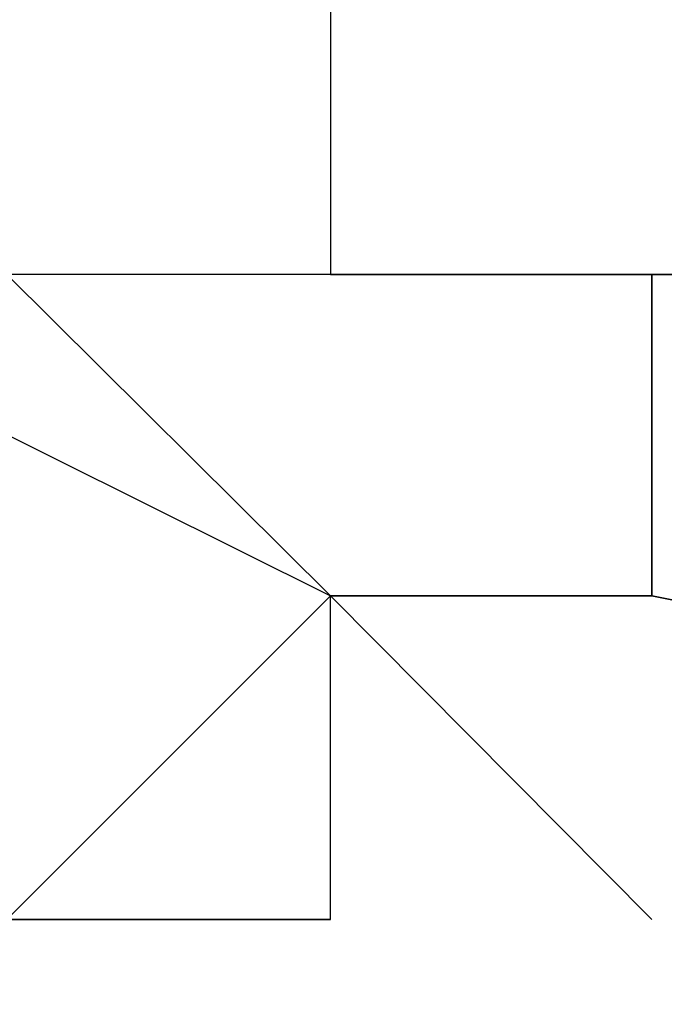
# Model space of a CAD drawing. Header units: feet. Extents: x -79 to 198, y -22 to 181.
# Tile 99 of 256: x 107.3338 to 107.3605, y 33.4009 to 33.4416. Entities that reach past the tile are written whole.
import ezdxf

# ---------------------------------------------------------------- set-up
doc = ezdxf.new("R2010")
doc.units = ezdxf.units.FT
doc.layers.add('A-LINEA', color=7, linetype='CONTINUOUS')

msp = doc.modelspace()

# ---------------------------------------------------------------- linework, layer by layer
at = {"layer": 'A-LINEA'}
for p, q in [((107.3467, 33.4311), (107.3467, 33.4311)), ((107.3467, 33.4311), (107.3467, 33.4311)), ((107.3467, 33.4311), (107.3467, 33.4311)), ((107.3467, 33.4311), (107.3467, 33.4311)), ((107.3467, 33.4311), (107.3467, 33.4311)), ((107.3467, 33.4311), (107.3467, 33.4311)), ((107.3467, 33.4311), (107.3467, 33.4311)), ((107.3467, 33.4311), (107.3467, 33.4311)), ((107.3467, 33.4311), (107.3467, 33.4311)), ((107.3467, 33.4311), (107.3467, 33.4311)), ((107.3467, 33.4311), (107.3467, 33.4311)), ((107.3467, 33.4311), (107.3467, 33.4311)), ((107.3467, 33.4311), (107.3467, 33.4311)), ((107.3467, 33.4311), (107.3467, 33.4311)), ((107.3467, 33.4311), (107.3467, 33.4311)), ((107.3467, 33.4311), (107.3467, 33.4311)), ((107.3467, 33.4311), (107.3467, 33.4311)), ((107.3467, 33.4311), (107.3467, 33.4311)), ((107.3467, 33.4311), (107.3467, 33.4311)), ((107.3467, 33.4311), (107.3467, 33.4311)), ((107.3467, 33.4311), (107.3467, 33.4311)), ((107.3467, 33.4311), (107.3467, 33.4311)), ((107.3467, 33.4311), (107.3467, 33.4311)), ((107.3467, 33.4311), (107.3467, 33.4311)), ((107.3467, 33.4311), (107.3467, 33.4311)), ((107.3467, 33.4311), (107.3467, 33.4311)), ((107.3467, 33.4311), (107.3467, 33.4311)), ((107.3467, 33.4311), (107.3467, 33.4311)), ((107.3467, 33.4311), (107.3467, 33.4311)), ((107.3467, 33.4311), (107.3467, 33.4311)), ((107.3467, 33.4311), (107.3467, 33.4311)), ((107.3467, 33.4311), (107.3467, 33.4311)), ((107.3467, 33.4311), (107.3467, 33.4311)), ((107.3467, 33.4311), (107.3467, 33.4311)), ((107.3467, 33.4311), (107.3467, 33.4311)), ((107.3467, 33.4311), (107.3467, 33.4311)), ((107.3467, 33.4311), (107.3467, 33.4311)), ((107.3467, 33.4311), (107.3467, 33.4311)), ((107.3467, 33.4311), (107.3467, 33.4311)), ((107.3467, 33.4311), (107.3467, 33.4311)), ((107.3467, 33.4311), (107.3467, 33.4311)), ((107.3467, 33.4311), (107.3467, 33.4311)), ((107.3467, 33.4311), (107.3467, 33.4311)), ((107.3467, 33.4311), (107.3467, 33.4311)), ((107.3467, 33.4311), (107.3467, 33.4311)), ((107.3467, 33.4311), (107.3467, 33.4311)), ((107.3467, 33.4311), (107.3467, 33.4311)), ((107.3467, 33.4311), (107.3467, 33.4311)), ((107.3467, 33.4311), (107.3467, 33.4311)), ((107.3467, 33.4311), (107.3467, 33.4311)), ((107.3467, 33.4311), (107.3467, 33.4311)), ((107.3467, 33.4311), (107.3467, 33.4311)), ((107.3467, 33.4311), (107.3467, 33.4311)), ((107.3467, 33.4311), (107.3467, 33.4311)), ((107.3467, 33.4311), (107.3467, 33.4311)), ((107.3467, 33.4311), (107.3467, 33.4311)), ((107.3467, 33.4311), (107.3467, 33.4311)), ((107.3467, 33.4311), (107.3467, 33.4311)), ((107.3467, 33.4311), (107.3467, 33.4311)), ((107.3467, 33.4311), (107.3467, 33.4311)), ((107.3467, 33.4311), (107.3467, 33.4311)), ((107.3467, 33.4311), (107.3467, 33.4311)), ((107.3467, 33.4311), (107.3467, 33.4311)), ((107.3467, 33.4311), (107.3467, 33.4311)), ((107.3467, 33.4311), (107.3467, 33.4311)), ((107.3467, 33.4311), (107.3467, 33.4311)), ((107.3467, 33.4311), (107.3467, 33.4311)), ((107.3467, 33.4311), (107.3467, 33.4311)), ((107.3467, 33.4311), (107.3467, 33.4311)), ((107.3467, 33.4311), (107.3467, 33.4311)), ((107.3467, 33.4311), (107.3467, 33.4311)), ((107.3467, 33.4311), (107.3467, 33.4311)), ((107.36, 33.4311), (107.36, 33.4311)), ((107.36, 33.4311), (107.36, 33.4311)), ((107.36, 33.4311), (107.36, 33.4311)), ((107.36, 33.4311), (107.36, 33.4311)), ((107.36, 33.4311), (107.36, 33.4311)), ((107.36, 33.4311), (107.36, 33.4311)), ((107.36, 33.4311), (107.36, 33.4311)), ((107.36, 33.4311), (107.36, 33.4311)), ((107.36, 33.4311), (107.36, 33.4311)), ((107.36, 33.4311), (107.36, 33.4311)), ((107.36, 33.4311), (107.36, 33.4311)), ((107.36, 33.4311), (107.36, 33.4311)), ((107.36, 33.4311), (107.36, 33.4311)), ((107.36, 33.4311), (107.36, 33.4311)), ((107.36, 33.4311), (107.36, 33.4311)), ((107.36, 33.4311), (107.36, 33.4311)), ((107.36, 33.4311), (107.36, 33.4311)), ((107.36, 33.4311), (107.36, 33.4311)), ((107.36, 33.4311), (107.36, 33.4311)), ((107.36, 33.4311), (107.36, 33.4311)), ((107.36, 33.4311), (107.36, 33.4311)), ((107.36, 33.4311), (107.36, 33.4311)), ((107.36, 33.4311), (107.36, 33.4311)), ((107.36, 33.4311), (107.36, 33.4311)), ((107.36, 33.4311), (107.36, 33.4311)), ((107.36, 33.4311), (107.36, 33.4311)), ((107.36, 33.4311), (107.36, 33.4311)), ((107.36, 33.4311), (107.36, 33.4311)), ((107.36, 33.4311), (107.36, 33.4311)), ((107.36, 33.4311), (107.36, 33.4311)), ((107.36, 33.4311), (107.36, 33.4311)), ((107.36, 33.4311), (107.36, 33.4311)), ((107.36, 33.4311), (107.36, 33.4311)), ((107.36, 33.4311), (107.36, 33.4311)), ((107.36, 33.4311), (107.36, 33.4311)), ((107.36, 33.4311), (107.36, 33.4311)), ((107.36, 33.4311), (107.36, 33.4311)), ((107.36, 33.4311), (107.36, 33.4311)), ((107.36, 33.4311), (107.36, 33.4311)), ((107.36, 33.4311), (107.36, 33.4311)), ((107.36, 33.4311), (107.36, 33.4311)), ((107.36, 33.4311), (107.36, 33.4311)), ((107.36, 33.4311), (107.36, 33.4311)), ((107.36, 33.4311), (107.36, 33.4311)), ((107.36, 33.4311), (107.36, 33.4311)), ((107.36, 33.4311), (107.36, 33.4311)), ((107.36, 33.4311), (107.36, 33.4311)), ((107.36, 33.4311), (107.36, 33.4311)), ((107.36, 33.4311), (107.36, 33.4311)), ((107.36, 33.4311), (107.36, 33.4311)), ((107.36, 33.4311), (107.36, 33.4311)), ((107.36, 33.4311), (107.36, 33.4311)), ((107.36, 33.4311), (107.36, 33.4311)), ((107.36, 33.4311), (107.36, 33.4311)), ((107.36, 33.4311), (107.36, 33.4311)), ((107.36, 33.4311), (107.36, 33.4311)), ((107.36, 33.4311), (107.36, 33.4311)), ((107.36, 33.4311), (107.36, 33.4311)), ((107.36, 33.4311), (107.36, 33.4311)), ((107.36, 33.4311), (107.36, 33.4311)), ((107.36, 33.4311), (107.36, 33.4311)), ((107.36, 33.4311), (107.36, 33.4311)), ((107.36, 33.4311), (107.36, 33.4311)), ((107.36, 33.4311), (107.36, 33.4311)), ((107.36, 33.4311), (107.36, 33.4311)), ((107.36, 33.4311), (107.36, 33.4311)), ((107.36, 33.4311), (107.36, 33.4311)), ((107.36, 33.4311), (107.36, 33.4311)), ((107.36, 33.4311), (107.36, 33.4311)), ((107.36, 33.4311), (107.36, 33.4311)), ((107.36, 33.4311), (107.36, 33.4311)), ((107.36, 33.4311), (107.36, 33.4311)), ((107.36, 33.4311), (107.36, 33.4311)), ((107.36, 33.4311), (107.36, 33.4311)), ((107.36, 33.4311), (107.36, 33.4311)), ((107.36, 33.4311), (107.36, 33.4311)), ((107.36, 33.4311), (107.36, 33.4311)), ((107.36, 33.4311), (107.36, 33.4311)), ((107.36, 33.4311), (107.36, 33.4311)), ((107.36, 33.4311), (107.36, 33.4311)), ((107.36, 33.4311), (107.36, 33.4311)), ((107.36, 33.4311), (107.36, 33.4311)), ((107.36, 33.4311), (107.36, 33.4311)), ((107.36, 33.4311), (107.36, 33.4311)), ((107.3467, 33.4178), (107.3467, 33.4178)), ((107.3467, 33.4178), (107.3467, 33.4178)), ((107.3467, 33.4178), (107.3467, 33.4178)), ((107.3467, 33.4178), (107.3467, 33.4178)), ((107.3467, 33.4178), (107.3467, 33.4178)), ((107.3467, 33.4178), (107.3467, 33.4178)), ((107.3467, 33.4178), (107.3467, 33.4178)), ((107.3467, 33.4178), (107.3467, 33.4178)), ((107.3467, 33.4178), (107.3467, 33.4178)), ((107.3467, 33.4178), (107.3467, 33.4178)), ((107.3467, 33.4178), (107.3467, 33.4178)), ((107.3467, 33.4178), (107.3467, 33.4178)), ((107.3467, 33.4178), (107.3467, 33.4178)), ((107.3467, 33.4178), (107.3467, 33.4178)), ((107.3467, 33.4178), (107.3467, 33.4178)), ((107.3467, 33.4178), (107.3467, 33.4178)), ((107.3467, 33.4178), (107.3467, 33.4178)), ((107.3467, 33.4178), (107.3467, 33.4178)), ((107.3467, 33.4178), (107.3467, 33.4178)), ((107.3467, 33.4178), (107.3467, 33.4178)), ((107.3467, 33.4178), (107.3467, 33.4178)), ((107.3467, 33.4178), (107.3467, 33.4178)), ((107.3467, 33.4178), (107.3467, 33.4178)), ((107.3467, 33.4178), (107.3467, 33.4178)), ((107.3467, 33.4178), (107.3467, 33.4178)), ((107.3467, 33.4178), (107.3467, 33.4178)), ((107.3467, 33.4178), (107.3467, 33.4178)), ((107.3467, 33.4178), (107.3467, 33.4178)), ((107.3467, 33.4178), (107.3467, 33.4178)), ((107.3467, 33.4178), (107.3467, 33.4178)), ((107.3467, 33.4178), (107.3467, 33.4178)), ((107.3467, 33.4178), (107.3467, 33.4178)), ((107.3467, 33.4178), (107.3467, 33.4178)), ((107.3467, 33.4178), (107.3467, 33.4178)), ((107.3467, 33.4178), (107.3467, 33.4178)), ((107.3467, 33.4178), (107.3467, 33.4178)), ((107.3467, 33.4178), (107.3467, 33.4178)), ((107.3467, 33.4178), (107.3467, 33.4178)), ((107.3467, 33.4178), (107.3467, 33.4178)), ((107.3467, 33.4178), (107.3467, 33.4178)), ((107.3467, 33.4178), (107.3467, 33.4178)), ((107.3467, 33.4178), (107.3467, 33.4178)), ((107.3467, 33.4178), (107.3467, 33.4178)), ((107.3467, 33.4178), (107.3467, 33.4178)), ((107.3467, 33.4178), (107.3467, 33.4178)), ((107.3467, 33.4178), (107.3467, 33.4178)), ((107.3467, 33.4178), (107.3467, 33.4178)), ((107.3467, 33.4178), (107.3467, 33.4178)), ((107.3467, 33.4178), (107.3467, 33.4178)), ((107.3467, 33.4178), (107.3467, 33.4178)), ((107.3467, 33.4178), (107.3467, 33.4178)), ((107.3467, 33.4178), (107.3467, 33.4178)), ((107.3467, 33.4178), (107.3467, 33.4178)), ((107.3467, 33.4178), (107.3467, 33.4178)), ((107.3467, 33.4178), (107.3467, 33.4178)), ((107.3467, 33.4178), (107.3467, 33.4178)), ((107.3467, 33.4178), (107.3467, 33.4178)), ((107.3467, 33.4178), (107.3467, 33.4178)), ((107.3467, 33.4178), (107.3467, 33.4178)), ((107.3467, 33.4178), (107.3467, 33.4178)), ((107.3467, 33.4178), (107.3467, 33.4178)), ((107.3467, 33.4178), (107.3467, 33.4178)), ((107.3467, 33.4178), (107.3467, 33.4178)), ((107.3467, 33.4178), (107.3467, 33.4178)), ((107.3467, 33.4178), (107.3467, 33.4178)), ((107.3467, 33.4178), (107.3467, 33.4178)), ((107.3467, 33.4178), (107.3467, 33.4178)), ((107.3467, 33.4178), (107.3467, 33.4178)), ((107.3467, 33.4178), (107.3467, 33.4178)), ((107.3467, 33.4178), (107.3467, 33.4178)), ((107.3467, 33.4178), (107.3467, 33.4178)), ((107.3467, 33.4178), (107.3467, 33.4178)), ((107.36, 33.4178), (107.36, 33.4178)), ((107.36, 33.4178), (107.36, 33.4178)), ((107.36, 33.4178), (107.36, 33.4178)), ((107.36, 33.4178), (107.36, 33.4178)), ((107.36, 33.4178), (107.36, 33.4178)), ((107.36, 33.4178), (107.36, 33.4178)), ((107.36, 33.4178), (107.36, 33.4178)), ((107.36, 33.4178), (107.36, 33.4178)), ((107.36, 33.4178), (107.36, 33.4178)), ((107.36, 33.4178), (107.36, 33.4178)), ((107.36, 33.4178), (107.36, 33.4178)), ((107.36, 33.4178), (107.36, 33.4178)), ((107.36, 33.4178), (107.36, 33.4178)), ((107.36, 33.4178), (107.36, 33.4178)), ((107.36, 33.4178), (107.36, 33.4178)), ((107.36, 33.4178), (107.36, 33.4178)), ((107.36, 33.4178), (107.36, 33.4178)), ((107.36, 33.4178), (107.36, 33.4178)), ((107.36, 33.4178), (107.36, 33.4178)), ((107.36, 33.4178), (107.36, 33.4178)), ((107.36, 33.4178), (107.36, 33.4178)), ((107.36, 33.4178), (107.36, 33.4178)), ((107.36, 33.4178), (107.36, 33.4178)), ((107.36, 33.4178), (107.36, 33.4178)), ((107.36, 33.4178), (107.36, 33.4178)), ((107.36, 33.4178), (107.36, 33.4178)), ((107.36, 33.4178), (107.36, 33.4178)), ((107.36, 33.4178), (107.36, 33.4178)), ((107.36, 33.4178), (107.36, 33.4178)), ((107.36, 33.4178), (107.36, 33.4178)), ((107.36, 33.4178), (107.36, 33.4178)), ((107.36, 33.4178), (107.36, 33.4178)), ((107.36, 33.4178), (107.36, 33.4178)), ((107.36, 33.4178), (107.36, 33.4178)), ((107.36, 33.4178), (107.36, 33.4178)), ((107.36, 33.4178), (107.36, 33.4178)), ((107.36, 33.4178), (107.36, 33.4178)), ((107.36, 33.4178), (107.36, 33.4178)), ((107.36, 33.4178), (107.36, 33.4178)), ((107.36, 33.4178), (107.36, 33.4178)), ((107.36, 33.4178), (107.36, 33.4178)), ((107.36, 33.4178), (107.36, 33.4178)), ((107.36, 33.4178), (107.36, 33.4178)), ((107.36, 33.4178), (107.36, 33.4178)), ((107.36, 33.4178), (107.36, 33.4178)), ((107.36, 33.4178), (107.36, 33.4178)), ((107.36, 33.4178), (107.36, 33.4178)), ((107.36, 33.4178), (107.36, 33.4178)), ((107.36, 33.4178), (107.36, 33.4178)), ((107.36, 33.4178), (107.36, 33.4178)), ((107.36, 33.4178), (107.36, 33.4178)), ((107.36, 33.4178), (107.36, 33.4178)), ((107.36, 33.4178), (107.36, 33.4178)), ((107.36, 33.4178), (107.36, 33.4178)), ((107.36, 33.4178), (107.36, 33.4178)), ((107.36, 33.4178), (107.36, 33.4178)), ((107.36, 33.4178), (107.36, 33.4178)), ((107.36, 33.4178), (107.36, 33.4178)), ((107.36, 33.4178), (107.36, 33.4178)), ((107.36, 33.4178), (107.36, 33.4178)), ((107.36, 33.4178), (107.36, 33.4178)), ((107.36, 33.4178), (107.36, 33.4178)), ((107.36, 33.4178), (107.36, 33.4178)), ((107.36, 33.4178), (107.36, 33.4178)), ((107.36, 33.4178), (107.36, 33.4178)), ((107.36, 33.4178), (107.36, 33.4178)), ((107.36, 33.4178), (107.36, 33.4178)), ((107.36, 33.4178), (107.36, 33.4178)), ((107.36, 33.4178), (107.36, 33.4178)), ((107.36, 33.4178), (107.36, 33.4178)), ((107.36, 33.4178), (107.36, 33.4178)), ((107.36, 33.4178), (107.36, 33.4178)), ((107.36, 33.4178), (107.36, 33.4178)), ((107.36, 33.4178), (107.36, 33.4178)), ((107.36, 33.4178), (107.36, 33.4178)), ((107.36, 33.4178), (107.36, 33.4178)), ((107.36, 33.4178), (107.36, 33.4178)), ((107.36, 33.4178), (107.36, 33.4178)), ((107.3467, 33.4044), (107.3467, 33.4044)), ((107.3467, 33.4044), (107.3467, 33.4044)), ((107.3467, 33.4044), (107.3467, 33.4044)), ((107.3467, 33.4044), (107.3467, 33.4044)), ((107.3467, 33.4044), (107.3467, 33.4044)), ((107.3467, 33.4044), (107.3467, 33.4044)), ((107.3467, 33.4044), (107.3467, 33.4044)), ((107.3467, 33.4044), (107.3467, 33.4044)), ((107.3467, 33.4044), (107.3467, 33.4044)), ((107.3467, 33.4044), (107.3467, 33.4044)), ((107.3467, 33.4044), (107.3467, 33.4044)), ((107.3467, 33.4044), (107.3467, 33.4044)), ((107.3467, 33.4044), (107.3467, 33.4044)), ((107.3467, 33.4044), (107.3467, 33.4044)), ((107.3467, 33.4044), (107.3467, 33.4044)), ((107.3467, 33.4044), (107.3467, 33.4044)), ((107.3467, 33.4044), (107.3467, 33.4044)), ((107.3467, 33.4044), (107.3467, 33.4044)), ((107.3467, 33.4044), (107.3467, 33.4044)), ((107.3467, 33.4044), (107.3467, 33.4044)), ((107.3467, 33.4044), (107.3467, 33.4044)), ((107.3467, 33.4044), (107.3467, 33.4044)), ((107.3467, 33.4044), (107.3467, 33.4044)), ((107.3467, 33.4044), (107.3467, 33.4044)), ((107.3467, 33.4044), (107.3467, 33.4044)), ((107.3467, 33.4044), (107.3467, 33.4044)), ((107.3467, 33.4044), (107.3467, 33.4044)), ((107.3467, 33.4044), (107.3467, 33.4044)), ((107.3467, 33.4044), (107.3467, 33.4044)), ((107.3467, 33.4044), (107.3467, 33.4044)), ((107.36, 33.4044), (107.36, 33.4044)), ((107.36, 33.4044), (107.36, 33.4044)), ((107.36, 33.4044), (107.36, 33.4044)), ((107.36, 33.4044), (107.36, 33.4044)), ((107.36, 33.4044), (107.36, 33.4044)), ((107.36, 33.4044), (107.36, 33.4044)), ((107.36, 33.4044), (107.36, 33.4044)), ((107.36, 33.4044), (107.36, 33.4044)), ((107.36, 33.4044), (107.36, 33.4044)), ((107.36, 33.4044), (107.36, 33.4044)), ((107.36, 33.4044), (107.36, 33.4044)), ((107.36, 33.4044), (107.36, 33.4044)), ((107.36, 33.4044), (107.36, 33.4044)), ((107.36, 33.4044), (107.36, 33.4044)), ((107.36, 33.4044), (107.36, 33.4044)), ((107.36, 33.4044), (107.36, 33.4044)), ((107.36, 33.4044), (107.36, 33.4044)), ((107.36, 33.4044), (107.36, 33.4044))]:
    msp.add_line(p, q, dxfattribs=at)
for points in [[(107.3733, 33.4311), (107.3733, 33.4311), (107.3733, 33.4311), (107.3733, 33.4311), (107.4267, 33.4178), (107.4267, 33.4178), (107.4533, 33.5511), (107.4533, 33.5511), (107.3867, 33.5644), (107.3867, 33.5778), (107.4667, 33.5644), (107.4667, 33.5644), (107.4267, 33.4044), (107.36, 33.4178), (107.36, 33.4311), (107.3467, 33.4311), (107.36, 33.4311), (107.3733, 33.4311), (107.36, 33.4311)], [(107.3733, 33.4311), (107.3733, 33.4311), (107.3733, 33.4311), (107.3733, 33.4311), (107.4267, 33.4178), (107.4267, 33.4178), (107.4533, 33.5511), (107.4533, 33.5511), (107.3867, 33.5644), (107.3867, 33.5778), (107.4667, 33.5644), (107.4667, 33.5644), (107.4267, 33.4044), (107.36, 33.4178), (107.36, 33.4311), (107.3467, 33.4311), (107.36, 33.4311), (107.3733, 33.4311), (107.36, 33.4311)], [(107.3733, 33.4311), (107.3733, 33.4311), (107.3733, 33.4311), (107.3733, 33.4311), (107.4267, 33.4178), (107.4267, 33.4178), (107.4533, 33.5511), (107.4533, 33.5511), (107.3867, 33.5644), (107.3867, 33.5778), (107.4667, 33.5644), (107.4667, 33.5644), (107.4267, 33.4044), (107.36, 33.4178), (107.36, 33.4311), (107.3467, 33.4311), (107.36, 33.4311), (107.3733, 33.4311), (107.36, 33.4311)], [(107.3733, 33.4311), (107.3733, 33.4311), (107.3733, 33.4311), (107.3733, 33.4311), (107.4267, 33.4178), (107.4267, 33.4178), (107.4533, 33.5511), (107.4533, 33.5511), (107.3867, 33.5644), (107.3867, 33.5778), (107.4667, 33.5644), (107.4667, 33.5644), (107.4267, 33.4044), (107.36, 33.4178), (107.36, 33.4311), (107.3467, 33.4311), (107.36, 33.4311), (107.3733, 33.4311), (107.36, 33.4311)], [(107.3733, 33.4311), (107.3733, 33.4311), (107.3733, 33.4311), (107.3733, 33.4311), (107.4267, 33.4178), (107.4267, 33.4178), (107.4533, 33.5511), (107.4533, 33.5511), (107.3867, 33.5644), (107.3867, 33.5778), (107.4667, 33.5644), (107.4667, 33.5644), (107.4267, 33.4044), (107.36, 33.4178), (107.36, 33.4311), (107.3467, 33.4311), (107.36, 33.4311), (107.3733, 33.4311), (107.36, 33.4311)], [(107.3733, 33.4311), (107.3733, 33.4311), (107.3733, 33.4311), (107.3733, 33.4311), (107.4267, 33.4178), (107.4267, 33.4178), (107.4533, 33.5511), (107.4533, 33.5511), (107.3867, 33.5644), (107.3867, 33.5778), (107.4667, 33.5644), (107.4667, 33.5644), (107.4267, 33.4044), (107.36, 33.4178), (107.36, 33.4311), (107.3467, 33.4311), (107.36, 33.4311), (107.3733, 33.4311), (107.36, 33.4311)], [(107.3733, 33.4311), (107.3733, 33.4311), (107.3733, 33.4311), (107.3733, 33.4311), (107.4267, 33.4178), (107.4267, 33.4178), (107.4533, 33.5511), (107.4533, 33.5511), (107.3867, 33.5644), (107.3867, 33.5778), (107.4667, 33.5644), (107.4667, 33.5644), (107.4267, 33.4044), (107.36, 33.4178), (107.36, 33.4311), (107.3467, 33.4311), (107.36, 33.4311), (107.3733, 33.4311), (107.36, 33.4311)], [(107.3733, 33.4311), (107.3733, 33.4311), (107.3733, 33.4311), (107.3733, 33.4311), (107.4267, 33.4178), (107.4267, 33.4178), (107.4533, 33.5511), (107.4533, 33.5511), (107.3867, 33.5644), (107.3867, 33.5778), (107.4667, 33.5644), (107.4667, 33.5644), (107.4267, 33.4044), (107.36, 33.4178), (107.36, 33.4311), (107.3467, 33.4311), (107.36, 33.4311), (107.3733, 33.4311), (107.36, 33.4311)], [(107.3733, 33.4311), (107.3733, 33.4311), (107.3733, 33.4311), (107.3733, 33.4311), (107.4267, 33.4178), (107.4267, 33.4178), (107.4533, 33.5511), (107.4533, 33.5511), (107.3867, 33.5644), (107.3867, 33.5778), (107.4667, 33.5644), (107.4667, 33.5644), (107.4267, 33.4044), (107.36, 33.4178), (107.36, 33.4311), (107.3467, 33.4311), (107.36, 33.4311), (107.3733, 33.4311), (107.36, 33.4311)], [(107.3733, 33.4311), (107.3733, 33.4311), (107.3733, 33.4311), (107.3733, 33.4311), (107.4267, 33.4178), (107.4267, 33.4178), (107.4533, 33.5511), (107.4533, 33.5511), (107.3867, 33.5644), (107.3867, 33.5778), (107.4667, 33.5644), (107.4667, 33.5644), (107.4267, 33.4044), (107.36, 33.4178), (107.36, 33.4311), (107.3467, 33.4311), (107.36, 33.4311), (107.3733, 33.4311), (107.36, 33.4311)], [(107.3733, 33.4311), (107.3733, 33.4311), (107.3733, 33.4311), (107.3733, 33.4311), (107.4267, 33.4178), (107.4267, 33.4178), (107.4533, 33.5511), (107.4533, 33.5511), (107.3867, 33.5644), (107.3867, 33.5778), (107.4667, 33.5644), (107.4667, 33.5644), (107.4267, 33.4044), (107.36, 33.4178), (107.36, 33.4311), (107.3467, 33.4311), (107.36, 33.4311), (107.3733, 33.4311), (107.36, 33.4311)], [(107.3733, 33.4311), (107.3733, 33.4311), (107.3733, 33.4311), (107.3733, 33.4311), (107.4267, 33.4178), (107.4267, 33.4178), (107.4533, 33.5511), (107.4533, 33.5511), (107.3867, 33.5644), (107.3867, 33.5778), (107.4667, 33.5644), (107.4667, 33.5644), (107.4267, 33.4044), (107.36, 33.4178), (107.36, 33.4311), (107.3467, 33.4311), (107.36, 33.4311), (107.3733, 33.4311), (107.36, 33.4311)], [(107.36, 33.4311), (107.36, 33.4178), (107.4267, 33.4044), (107.4667, 33.5644), (107.4667, 33.5644), (107.3867, 33.5778), (107.3867, 33.5644)], [(107.3867, 33.5778), (107.4533, 33.5511), (107.4533, 33.5511), (107.4267, 33.4178), (107.4267, 33.4178), (107.3733, 33.4311), (107.3733, 33.4311), (107.3733, 33.4311), (107.3733, 33.4311), (107.36, 33.4311)], [(107.36, 33.4311), (107.36, 33.4178), (107.4267, 33.4044), (107.4667, 33.5644), (107.4667, 33.5644), (107.3867, 33.5778), (107.3867, 33.5644)], [(107.3867, 33.5778), (107.4533, 33.5511), (107.4533, 33.5511), (107.4267, 33.4178), (107.4267, 33.4178), (107.3733, 33.4311), (107.3733, 33.4311), (107.3733, 33.4311), (107.3733, 33.4311), (107.36, 33.4311)], [(107.36, 33.4311), (107.36, 33.4178), (107.4267, 33.4044), (107.4667, 33.5644), (107.4667, 33.5644), (107.3867, 33.5778), (107.3867, 33.5644)], [(107.3867, 33.5778), (107.4533, 33.5511), (107.4533, 33.5511), (107.4267, 33.4178), (107.4267, 33.4178), (107.3733, 33.4311), (107.3733, 33.4311), (107.3733, 33.4311), (107.3733, 33.4311), (107.36, 33.4311)], [(107.36, 33.4311), (107.36, 33.4178), (107.4267, 33.4044), (107.4667, 33.5644), (107.4667, 33.5644), (107.3867, 33.5778), (107.3867, 33.5644)], [(107.3867, 33.5778), (107.4533, 33.5511), (107.4533, 33.5511), (107.4267, 33.4178), (107.4267, 33.4178), (107.3733, 33.4311), (107.3733, 33.4311), (107.3733, 33.4311), (107.3733, 33.4311), (107.36, 33.4311)], [(107.36, 33.4311), (107.36, 33.4178), (107.4267, 33.4044), (107.4667, 33.5644), (107.4667, 33.5644), (107.3867, 33.5778), (107.3867, 33.5644)], [(107.3867, 33.5778), (107.4533, 33.5511), (107.4533, 33.5511), (107.4267, 33.4178), (107.4267, 33.4178), (107.3733, 33.4311), (107.3733, 33.4311), (107.3733, 33.4311), (107.3733, 33.4311), (107.36, 33.4311)], [(107.36, 33.4311), (107.36, 33.4178), (107.4267, 33.4044), (107.4667, 33.5644), (107.4667, 33.5644), (107.3867, 33.5778), (107.3867, 33.5644)], [(107.3867, 33.5778), (107.4533, 33.5511), (107.4533, 33.5511), (107.4267, 33.4178), (107.4267, 33.4178), (107.3733, 33.4311), (107.3733, 33.4311), (107.3733, 33.4311), (107.3733, 33.4311), (107.36, 33.4311)], [(107.32, 33.4444), (107.3333, 33.4578), (107.3467, 33.4444), (107.3467, 33.4311), (107.32, 33.4311)], [(107.36, 33.4578), (107.3467, 33.4578), (107.3467, 33.4578), (107.3333, 33.4578), (107.3333, 33.4578), (107.3333, 33.4578), (107.3333, 33.4578), (107.32, 33.4578), (107.32, 33.4311), (107.3333, 33.4311), (107.3467, 33.4178)], [(107.32, 33.4444), (107.3333, 33.4578), (107.3467, 33.4444), (107.3467, 33.4311), (107.32, 33.4311)], [(107.36, 33.4578), (107.3467, 33.4578), (107.3467, 33.4578), (107.3333, 33.4578), (107.3333, 33.4578), (107.3333, 33.4578), (107.3333, 33.4578), (107.32, 33.4578), (107.32, 33.4311), (107.3333, 33.4311), (107.3467, 33.4178)], [(107.32, 33.4444), (107.3333, 33.4578), (107.3467, 33.4444), (107.3467, 33.4311), (107.32, 33.4311)], [(107.36, 33.4578), (107.3467, 33.4578), (107.3467, 33.4578), (107.3333, 33.4578), (107.3333, 33.4578), (107.3333, 33.4578), (107.3333, 33.4578), (107.32, 33.4578), (107.32, 33.4311), (107.3333, 33.4311), (107.3467, 33.4178)], [(107.32, 33.4444), (107.3333, 33.4578), (107.3467, 33.4444), (107.3467, 33.4311), (107.32, 33.4311)], [(107.36, 33.4578), (107.3467, 33.4578), (107.3467, 33.4578), (107.3333, 33.4578), (107.3333, 33.4578), (107.3333, 33.4578), (107.3333, 33.4578), (107.32, 33.4578), (107.32, 33.4311), (107.3333, 33.4311), (107.3467, 33.4178)], [(107.32, 33.4444), (107.3333, 33.4578), (107.3467, 33.4444), (107.3467, 33.4311), (107.32, 33.4311)], [(107.36, 33.4578), (107.3467, 33.4578), (107.3467, 33.4578), (107.3333, 33.4578), (107.3333, 33.4578), (107.3333, 33.4578), (107.3333, 33.4578), (107.32, 33.4578), (107.32, 33.4311), (107.3333, 33.4311), (107.3467, 33.4178)], [(107.32, 33.4444), (107.3333, 33.4578), (107.3467, 33.4444), (107.3467, 33.4311), (107.32, 33.4311)], [(107.36, 33.4578), (107.3467, 33.4578), (107.3467, 33.4578), (107.3333, 33.4578), (107.3333, 33.4578), (107.3333, 33.4578), (107.3333, 33.4578), (107.32, 33.4578), (107.32, 33.4311), (107.3333, 33.4311), (107.3467, 33.4178)], [(107.32, 33.4444), (107.3333, 33.4578), (107.3467, 33.4444), (107.3467, 33.4311), (107.32, 33.4311)], [(107.36, 33.4578), (107.3467, 33.4578), (107.3467, 33.4578), (107.3333, 33.4578), (107.3333, 33.4578), (107.3333, 33.4578), (107.3333, 33.4578), (107.32, 33.4578), (107.32, 33.4311), (107.3333, 33.4311), (107.3467, 33.4178)], [(107.32, 33.4444), (107.3333, 33.4578), (107.3467, 33.4444), (107.3467, 33.4311), (107.32, 33.4311)], [(107.36, 33.4578), (107.3467, 33.4578), (107.3467, 33.4578), (107.3333, 33.4578), (107.3333, 33.4578), (107.3333, 33.4578), (107.3333, 33.4578), (107.32, 33.4578), (107.32, 33.4311), (107.3333, 33.4311), (107.3467, 33.4178)], [(107.32, 33.4444), (107.3333, 33.4578), (107.3467, 33.4444), (107.3467, 33.4311), (107.32, 33.4311)], [(107.36, 33.4578), (107.3467, 33.4578), (107.3467, 33.4578), (107.3333, 33.4578), (107.3333, 33.4578), (107.3333, 33.4578), (107.3333, 33.4578), (107.32, 33.4578), (107.32, 33.4311), (107.3333, 33.4311), (107.3467, 33.4178)], [(107.32, 33.4444), (107.3333, 33.4578), (107.3467, 33.4444), (107.3467, 33.4311), (107.32, 33.4311)], [(107.36, 33.4578), (107.3467, 33.4578), (107.3467, 33.4578), (107.3333, 33.4578), (107.3333, 33.4578), (107.3333, 33.4578), (107.3333, 33.4578), (107.32, 33.4578), (107.32, 33.4311), (107.3333, 33.4311), (107.3467, 33.4178)], [(107.32, 33.4444), (107.3333, 33.4578), (107.3467, 33.4444), (107.3467, 33.4311), (107.32, 33.4311)], [(107.36, 33.4578), (107.3467, 33.4578), (107.3467, 33.4578), (107.3333, 33.4578), (107.3333, 33.4578), (107.3333, 33.4578), (107.3333, 33.4578), (107.32, 33.4578), (107.32, 33.4311), (107.3333, 33.4311), (107.3467, 33.4178)], [(107.32, 33.4444), (107.3333, 33.4578), (107.3467, 33.4444), (107.3467, 33.4311), (107.32, 33.4311)], [(107.36, 33.4578), (107.3467, 33.4578), (107.3467, 33.4578), (107.3333, 33.4578), (107.3333, 33.4578), (107.3333, 33.4578), (107.3333, 33.4578), (107.32, 33.4578), (107.32, 33.4311), (107.3333, 33.4311), (107.3467, 33.4178)], [(107.32, 33.4444), (107.3333, 33.4578), (107.3467, 33.4444), (107.3467, 33.4311), (107.32, 33.4311)], [(107.36, 33.4578), (107.3467, 33.4578), (107.3467, 33.4578), (107.3333, 33.4578), (107.3333, 33.4578), (107.3333, 33.4578), (107.3333, 33.4578), (107.32, 33.4578), (107.32, 33.4311), (107.3333, 33.4311), (107.3467, 33.4178)], [(107.32, 33.4444), (107.3333, 33.4578), (107.3467, 33.4444), (107.3467, 33.4311), (107.32, 33.4311)], [(107.36, 33.4578), (107.3467, 33.4578), (107.3467, 33.4578), (107.3333, 33.4578), (107.3333, 33.4578), (107.3333, 33.4578), (107.3333, 33.4578), (107.32, 33.4578), (107.32, 33.4311), (107.3333, 33.4311), (107.3467, 33.4178)], [(107.32, 33.4444), (107.3333, 33.4578), (107.3467, 33.4444), (107.3467, 33.4311), (107.32, 33.4311)], [(107.36, 33.4578), (107.3467, 33.4578), (107.3467, 33.4578), (107.3333, 33.4578), (107.3333, 33.4578), (107.3333, 33.4578), (107.3333, 33.4578), (107.32, 33.4578), (107.32, 33.4311), (107.3333, 33.4311), (107.3467, 33.4178)], [(107.32, 33.4444), (107.3333, 33.4578), (107.3467, 33.4444), (107.3467, 33.4311), (107.32, 33.4311)], [(107.36, 33.4578), (107.3467, 33.4578), (107.3467, 33.4578), (107.3333, 33.4578), (107.3333, 33.4578), (107.3333, 33.4578), (107.3333, 33.4578), (107.32, 33.4578), (107.32, 33.4311), (107.3333, 33.4311), (107.3467, 33.4178)], [(107.32, 33.4444), (107.3333, 33.4578), (107.3467, 33.4444), (107.3467, 33.4311), (107.32, 33.4311)], [(107.36, 33.4578), (107.3467, 33.4578), (107.3467, 33.4578), (107.3333, 33.4578), (107.3333, 33.4578), (107.3333, 33.4578), (107.3333, 33.4578), (107.32, 33.4578), (107.32, 33.4311), (107.3333, 33.4311), (107.3467, 33.4178)], [(107.32, 33.4444), (107.3333, 33.4578), (107.3467, 33.4444), (107.3467, 33.4311), (107.32, 33.4311)], [(107.36, 33.4578), (107.3467, 33.4578), (107.3467, 33.4578), (107.3333, 33.4578), (107.3333, 33.4578), (107.3333, 33.4578), (107.3333, 33.4578), (107.32, 33.4578), (107.32, 33.4311), (107.3333, 33.4311), (107.3467, 33.4178)], [(107.3467, 33.4311), (107.3333, 33.4311), (107.32, 33.4311), (107.3067, 33.4044), (107.32, 33.4044), (107.32, 33.4044), (107.32, 33.4044), (107.32, 33.4044), (107.3333, 33.4044), (107.3333, 33.4044), (107.3467, 33.4044), (107.3467, 33.4178)], [(107.3467, 33.4311), (107.3333, 33.4311), (107.32, 33.4311), (107.3067, 33.4044), (107.32, 33.4044), (107.32, 33.4044), (107.32, 33.4044), (107.32, 33.4044), (107.3333, 33.4044), (107.3333, 33.4044), (107.3467, 33.4044), (107.3467, 33.4178)], [(107.3467, 33.4311), (107.3333, 33.4311), (107.32, 33.4311), (107.3067, 33.4044), (107.32, 33.4044), (107.32, 33.4044), (107.32, 33.4044), (107.32, 33.4044), (107.3333, 33.4044), (107.3333, 33.4044), (107.3467, 33.4044), (107.3467, 33.4178)], [(107.3467, 33.4311), (107.3333, 33.4311), (107.32, 33.4311), (107.3067, 33.4044), (107.32, 33.4044), (107.32, 33.4044), (107.32, 33.4044), (107.32, 33.4044), (107.3333, 33.4044), (107.3333, 33.4044), (107.3467, 33.4044), (107.3467, 33.4178)], [(107.3467, 33.4311), (107.3333, 33.4311), (107.32, 33.4311), (107.3067, 33.4044), (107.32, 33.4044), (107.32, 33.4044), (107.32, 33.4044), (107.32, 33.4044), (107.3333, 33.4044), (107.3333, 33.4044), (107.3467, 33.4044), (107.3467, 33.4178)], [(107.3467, 33.4311), (107.3333, 33.4311), (107.32, 33.4311), (107.3067, 33.4044), (107.32, 33.4044), (107.32, 33.4044), (107.32, 33.4044), (107.32, 33.4044), (107.3333, 33.4044), (107.3333, 33.4044), (107.3467, 33.4044), (107.3467, 33.4178)], [(107.3467, 33.4311), (107.3333, 33.4311), (107.32, 33.4311), (107.3067, 33.4044), (107.32, 33.4044), (107.32, 33.4044), (107.32, 33.4044), (107.32, 33.4044), (107.3333, 33.4044), (107.3333, 33.4044), (107.3467, 33.4044), (107.3467, 33.4178)], [(107.3467, 33.4311), (107.3333, 33.4311), (107.32, 33.4311), (107.3067, 33.4044), (107.32, 33.4044), (107.32, 33.4044), (107.32, 33.4044), (107.32, 33.4044), (107.3333, 33.4044), (107.3333, 33.4044), (107.3467, 33.4044), (107.3467, 33.4178)], [(107.3467, 33.4311), (107.3333, 33.4311), (107.32, 33.4311), (107.3067, 33.4044), (107.32, 33.4044), (107.32, 33.4044), (107.32, 33.4044), (107.32, 33.4044), (107.3333, 33.4044), (107.3333, 33.4044), (107.3467, 33.4044), (107.3467, 33.4178)], [(107.3467, 33.4311), (107.3333, 33.4311), (107.32, 33.4311), (107.3067, 33.4044), (107.32, 33.4044), (107.32, 33.4044), (107.32, 33.4044), (107.32, 33.4044), (107.3333, 33.4044), (107.3333, 33.4044), (107.3467, 33.4044), (107.3467, 33.4178)], [(107.3467, 33.4311), (107.3333, 33.4311), (107.32, 33.4311), (107.3067, 33.4044), (107.32, 33.4044), (107.32, 33.4044), (107.32, 33.4044), (107.32, 33.4044), (107.3333, 33.4044), (107.3333, 33.4044), (107.3467, 33.4044), (107.3467, 33.4178)], [(107.3467, 33.4311), (107.3333, 33.4311), (107.32, 33.4311), (107.3067, 33.4044), (107.32, 33.4044), (107.32, 33.4044), (107.32, 33.4044), (107.32, 33.4044), (107.3333, 33.4044), (107.3333, 33.4044), (107.3467, 33.4044), (107.3467, 33.4178)], [(107.3467, 33.4311), (107.3333, 33.4311), (107.32, 33.4311), (107.3067, 33.4044), (107.32, 33.4044), (107.32, 33.4044), (107.32, 33.4044), (107.32, 33.4044), (107.3333, 33.4044), (107.3333, 33.4044), (107.3467, 33.4044), (107.3467, 33.4178)], [(107.3467, 33.4311), (107.3333, 33.4311), (107.32, 33.4311), (107.3067, 33.4044), (107.32, 33.4044), (107.32, 33.4044), (107.32, 33.4044), (107.32, 33.4044), (107.3333, 33.4044), (107.3333, 33.4044), (107.3467, 33.4044), (107.3467, 33.4178)], [(107.3467, 33.4311), (107.3333, 33.4311), (107.32, 33.4311), (107.3067, 33.4044), (107.32, 33.4044), (107.32, 33.4044), (107.32, 33.4044), (107.32, 33.4044), (107.3333, 33.4044), (107.3333, 33.4044), (107.3467, 33.4044), (107.3467, 33.4178)], [(107.3467, 33.4311), (107.3333, 33.4311), (107.32, 33.4311), (107.3067, 33.4044), (107.32, 33.4044), (107.32, 33.4044), (107.32, 33.4044), (107.32, 33.4044), (107.3333, 33.4044), (107.3333, 33.4044), (107.3467, 33.4044), (107.3467, 33.4178)], [(107.3467, 33.4311), (107.3333, 33.4311), (107.32, 33.4311), (107.3067, 33.4044), (107.32, 33.4044), (107.32, 33.4044), (107.32, 33.4044), (107.32, 33.4044), (107.3333, 33.4044), (107.3333, 33.4044), (107.3467, 33.4044), (107.3467, 33.4178)], [(107.3467, 33.4311), (107.3333, 33.4311), (107.32, 33.4311), (107.3067, 33.4044), (107.32, 33.4044), (107.32, 33.4044), (107.32, 33.4044), (107.32, 33.4044), (107.3333, 33.4044), (107.3333, 33.4044), (107.3467, 33.4044), (107.3467, 33.4178)], [(107.32, 33.4311), (107.3467, 33.4178), (107.3333, 33.4044)], [(107.32, 33.4311), (107.3467, 33.4178), (107.3333, 33.4044)], [(107.32, 33.4311), (107.3467, 33.4178), (107.3333, 33.4044)], [(107.32, 33.4311), (107.3467, 33.4178), (107.3333, 33.4044)], [(107.32, 33.4311), (107.3467, 33.4178), (107.3333, 33.4044)], [(107.32, 33.4311), (107.3467, 33.4178), (107.3333, 33.4044)], [(107.32, 33.4311), (107.3467, 33.4178), (107.3333, 33.4044), (107.32, 33.4044), (107.32, 33.4178)], [(107.32, 33.4311), (107.3467, 33.4178), (107.3333, 33.4044), (107.32, 33.4044), (107.32, 33.4178)], [(107.32, 33.4311), (107.3467, 33.4178), (107.3333, 33.4044), (107.32, 33.4044), (107.32, 33.4178)], [(107.32, 33.4311), (107.3467, 33.4178), (107.3333, 33.4044), (107.32, 33.4044), (107.32, 33.4178)], [(107.32, 33.4311), (107.3467, 33.4178), (107.3333, 33.4044), (107.32, 33.4044), (107.32, 33.4178)], [(107.32, 33.4311), (107.3467, 33.4178), (107.3333, 33.4044), (107.32, 33.4044), (107.32, 33.4178)], [(107.32, 33.4311), (107.3467, 33.4178), (107.3333, 33.4044)], [(107.32, 33.4311), (107.3467, 33.4178), (107.3333, 33.4044)], [(107.32, 33.4311), (107.3467, 33.4178), (107.3333, 33.4044)], [(107.32, 33.4311), (107.3467, 33.4178), (107.3333, 33.4044)], [(107.32, 33.4311), (107.3467, 33.4178), (107.3333, 33.4044)], [(107.32, 33.4311), (107.3467, 33.4178), (107.3333, 33.4044)], [(107.3733, 33.4311), (107.36, 33.4311), (107.3467, 33.4311), (107.3733, 33.4311)], [(107.3733, 33.4311), (107.36, 33.4311), (107.3467, 33.4311), (107.3733, 33.4311)], [(107.3733, 33.4311), (107.36, 33.4311), (107.3467, 33.4311), (107.3733, 33.4311)], [(107.3733, 33.4311), (107.36, 33.4311), (107.3467, 33.4311), (107.3733, 33.4311)], [(107.3733, 33.4311), (107.36, 33.4311), (107.3467, 33.4311), (107.3733, 33.4311)], [(107.3733, 33.4311), (107.36, 33.4311), (107.3467, 33.4311), (107.3733, 33.4311)], [(107.32, 33.2844), (107.32, 33.2711), (107.3867, 33.2578), (107.3867, 33.2578), (107.4267, 33.4044), (107.36, 33.4178), (107.3467, 33.4178), (107.36, 33.4178)], [(107.32, 33.2844), (107.32, 33.2711), (107.3867, 33.2578), (107.3867, 33.2578), (107.4267, 33.4044), (107.36, 33.4178), (107.3467, 33.4178), (107.36, 33.4178)], [(107.32, 33.2844), (107.32, 33.2711), (107.3867, 33.2578), (107.3867, 33.2578), (107.4267, 33.4044), (107.36, 33.4178), (107.3467, 33.4178), (107.36, 33.4178)], [(107.32, 33.2844), (107.32, 33.2711), (107.3867, 33.2578), (107.3867, 33.2578), (107.4267, 33.4044), (107.36, 33.4178), (107.3467, 33.4178), (107.36, 33.4178)], [(107.32, 33.2844), (107.32, 33.2711), (107.3867, 33.2578), (107.3867, 33.2578), (107.4267, 33.4044), (107.36, 33.4178), (107.3467, 33.4178), (107.36, 33.4178)], [(107.32, 33.2844), (107.32, 33.2711), (107.3867, 33.2578), (107.3867, 33.2578), (107.4267, 33.4044), (107.36, 33.4178), (107.3467, 33.4178), (107.36, 33.4178)], [(107.3467, 33.4178), (107.36, 33.4178), (107.4267, 33.4044), (107.3867, 33.2578), (107.3867, 33.2578), (107.32, 33.2711), (107.32, 33.2844), (107.32, 33.2711), (107.3867, 33.2578), (107.3867, 33.2578), (107.4267, 33.4044)], [(107.3467, 33.4178), (107.36, 33.4178), (107.4267, 33.4044), (107.3867, 33.2578), (107.3867, 33.2578), (107.32, 33.2711), (107.32, 33.2844), (107.32, 33.2711), (107.3867, 33.2578), (107.3867, 33.2578), (107.4267, 33.4044)], [(107.3467, 33.4178), (107.36, 33.4178), (107.4267, 33.4044), (107.3867, 33.2578), (107.3867, 33.2578), (107.32, 33.2711), (107.32, 33.2844), (107.32, 33.2711), (107.3867, 33.2578), (107.3867, 33.2578), (107.4267, 33.4044)], [(107.3467, 33.4178), (107.36, 33.4178), (107.4267, 33.4044), (107.3867, 33.2578), (107.3867, 33.2578), (107.32, 33.2711), (107.32, 33.2844), (107.32, 33.2711), (107.3867, 33.2578), (107.3867, 33.2578), (107.4267, 33.4044)], [(107.3467, 33.4178), (107.36, 33.4178), (107.4267, 33.4044), (107.3867, 33.2578), (107.3867, 33.2578), (107.32, 33.2711), (107.32, 33.2844), (107.32, 33.2711), (107.3867, 33.2578), (107.3867, 33.2578), (107.4267, 33.4044)], [(107.3467, 33.4178), (107.36, 33.4178), (107.4267, 33.4044), (107.3867, 33.2578), (107.3867, 33.2578), (107.32, 33.2711), (107.32, 33.2844), (107.32, 33.2711), (107.3867, 33.2578), (107.3867, 33.2578), (107.4267, 33.4044)], [(107.32, 33.2844), (107.32, 33.2711), (107.3867, 33.2578), (107.3867, 33.2578), (107.4267, 33.4044), (107.36, 33.4178), (107.3467, 33.4178), (107.36, 33.4178)], [(107.32, 33.2844), (107.32, 33.2711), (107.3867, 33.2578), (107.3867, 33.2578), (107.4267, 33.4044), (107.36, 33.4178), (107.3467, 33.4178), (107.36, 33.4178)], [(107.32, 33.2844), (107.32, 33.2711), (107.3867, 33.2578), (107.3867, 33.2578), (107.4267, 33.4044), (107.36, 33.4178), (107.3467, 33.4178), (107.36, 33.4178)], [(107.32, 33.2844), (107.32, 33.2711), (107.3867, 33.2578), (107.3867, 33.2578), (107.4267, 33.4044), (107.36, 33.4178), (107.3467, 33.4178), (107.36, 33.4178)], [(107.32, 33.2844), (107.32, 33.2711), (107.3867, 33.2578), (107.3867, 33.2578), (107.4267, 33.4044), (107.36, 33.4178), (107.3467, 33.4178), (107.36, 33.4178)], [(107.32, 33.2844), (107.32, 33.2711), (107.3867, 33.2578), (107.3867, 33.2578), (107.4267, 33.4044), (107.36, 33.4178), (107.3467, 33.4178), (107.36, 33.4178)], [(107.36, 33.4044), (107.3467, 33.4178), (107.3467, 33.4178)], [(107.36, 33.4044), (107.3467, 33.4178), (107.3467, 33.4178)], [(107.36, 33.4044), (107.3467, 33.4178), (107.3467, 33.4178)], [(107.36, 33.4044), (107.3467, 33.4178), (107.3467, 33.4178)], [(107.36, 33.4044), (107.3467, 33.4178), (107.3467, 33.4178)], [(107.36, 33.4044), (107.3467, 33.4178), (107.3467, 33.4178)], [(107.36, 33.4044), (107.3467, 33.4178), (107.3467, 33.4178)], [(107.36, 33.4044), (107.3467, 33.4178), (107.3467, 33.4178)], [(107.36, 33.4044), (107.3467, 33.4178), (107.3467, 33.4178)], [(107.36, 33.4044), (107.3467, 33.4178), (107.3467, 33.4178)], [(107.36, 33.4044), (107.3467, 33.4178), (107.3467, 33.4178)], [(107.36, 33.4044), (107.3467, 33.4178), (107.3467, 33.4178)], [(107.36, 33.4044), (107.3467, 33.4178), (107.3467, 33.4178)], [(107.36, 33.4044), (107.3467, 33.4178), (107.3467, 33.4178)], [(107.36, 33.4044), (107.3467, 33.4178), (107.3467, 33.4178)], [(107.36, 33.4044), (107.3467, 33.4178), (107.3467, 33.4178)], [(107.36, 33.4044), (107.3467, 33.4178), (107.3467, 33.4178)], [(107.36, 33.4044), (107.3467, 33.4178), (107.3467, 33.4178)], [(107.3467, 33.4044), (107.3333, 33.4044), (107.3333, 33.3911)], [(107.3467, 33.4044), (107.3333, 33.4044), (107.3333, 33.3911)], [(107.3467, 33.4044), (107.3333, 33.4044), (107.3333, 33.3911)], [(107.3467, 33.4044), (107.3333, 33.4044), (107.3333, 33.3911)], [(107.3467, 33.4044), (107.3333, 33.4044), (107.3333, 33.3911)], [(107.3467, 33.4044), (107.3333, 33.4044), (107.3333, 33.3911)], [(107.3467, 33.4044), (107.3333, 33.4044), (107.3333, 33.3911)], [(107.3467, 33.4044), (107.3333, 33.4044), (107.3333, 33.3911)], [(107.3467, 33.4044), (107.3333, 33.4044), (107.3333, 33.3911)], [(107.3467, 33.4044), (107.3333, 33.4044), (107.3333, 33.3911)], [(107.3467, 33.4044), (107.3333, 33.4044), (107.3333, 33.3911)], [(107.3467, 33.4044), (107.3333, 33.4044), (107.3333, 33.3911)]]:
    msp.add_lwpolyline(points, dxfattribs=at)

doc.saveas('drawing.dxf')
